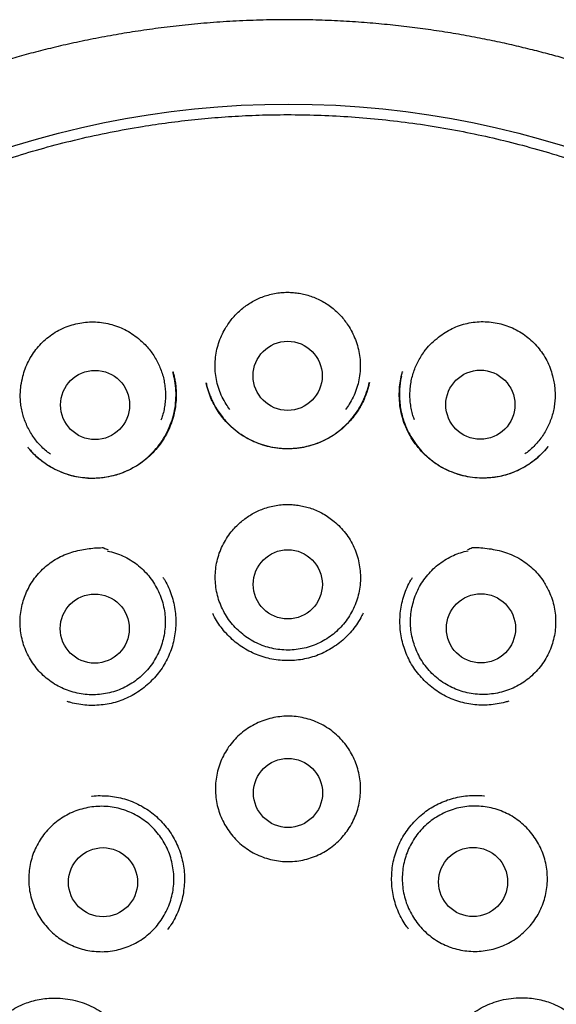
# Model space of a CAD drawing. Header units: millimetres. Extents: x 8 to 738, y 5 to 761.
# Tile 65 of 77: x 446 to 455, y 743 to 761. Entities that reach past the tile are written whole.
import ezdxf

# ---------------------------------------------------------------- set-up
doc = ezdxf.new("R2010")
doc.units = ezdxf.units.MM

msp = doc.modelspace()

# ---------------------------------------------------------------- linework, layer by layer
at = {"color": 7, "linetype": 'Continuous', "lineweight": 30}
for p, q in [((452.405, 754.615), (452.403, 754.61)), ((452.406, 754.615), (452.407, 754.621)), ((448.923, 754.413), (448.921, 754.42)), ((451.815, 754.422), (451.812, 754.407))]:
    msp.add_line(p, q, dxfattribs=at)
for centre, radius in [((450.383, 743.017), 16.343), ((450.367, 754.543), 0.613), ((446.949, 754.026), 0.613), ((453.787, 754.031), 0.613), ((450.37, 750.846), 0.613), ((446.943, 750.061), 0.613), ((453.798, 750.066), 0.613), ((450.373, 747.148), 0.613), ((447.09, 745.565), 0.613), ((453.658, 745.57), 0.613)]:
    msp.add_circle(centre, radius, dxfattribs=at)
for points, knots in [([(450.363, 760.857), (450.199, 760.855), (449.877, 760.852), (449.401, 760.831), (448.942, 760.8), (448.5, 760.758), (448.075, 760.707), (447.667, 760.649), (447.265, 760.582), (446.87, 760.508), (446.482, 760.426), (446.116, 760.34), (445.772, 760.252), (445.442, 760.16), (445.128, 760.067), (444.831, 759.973), (444.557, 759.882), (444.304, 759.793), (444.065, 759.705), (443.728, 759.574), (443.286, 759.392), (442.74, 759.145), (442.193, 758.874), (441.645, 758.58), (441.104, 758.263), (440.571, 757.926), (440.052, 757.573), (439.549, 757.204), (439.063, 756.82), (438.59, 756.421), (438.129, 756.003), (437.681, 755.567), (437.247, 755.113), (436.828, 754.642), (436.425, 754.156), (436.041, 753.659), (435.677, 753.151), (435.332, 752.633), (435.004, 752.104), (434.694, 751.561), (434.4, 751.004), (434.125, 750.434), (433.872, 749.856), (433.639, 749.27), (433.429, 748.682), (433.242, 748.09), (433.075, 747.497), (432.93, 746.897), (432.803, 746.288), (432.697, 745.669), (432.613, 745.042), (432.55, 744.412), (432.509, 743.78), (432.491, 743.153), (432.495, 742.531), (432.52, 741.913), (432.567, 741.295), (432.636, 740.676), (432.727, 740.055), (432.839, 739.433), (432.974, 738.816), (433.13, 738.205), (433.305, 737.602), (433.501, 737.011), (433.715, 736.431), (433.949, 735.859), (434.204, 735.291), (434.481, 734.73), (434.78, 734.174), (435.099, 733.628), (435.438, 733.091), (435.771, 732.602), (436.094, 732.158), (436.402, 731.757), (436.723, 731.364), (437.056, 730.978), (437.397, 730.606), (437.746, 730.245), (438.105, 729.895), (438.481, 729.548), (438.873, 729.207), (439.281, 728.871), (439.642, 728.591), (439.945, 728.367), (440.182, 728.198), (440.411, 728.041), (440.63, 727.894), (440.839, 727.759), (441.035, 727.636), (441.217, 727.524), (441.386, 727.423), (441.547, 727.33), (441.691, 727.245), (441.781, 727.194), (441.822, 727.171)], [0, 0, 0, 0, 0.010391, 0.020448, 0.030169, 0.039551, 0.048591, 0.057287, 0.065638, 0.074423, 0.082786, 0.090726, 0.098244, 0.105337, 0.112396, 0.118979, 0.125085, 0.130715, 0.135971, 0.141214, 0.153656, 0.166243, 0.179214, 0.192341, 0.205618, 0.218961, 0.232303, 0.245402, 0.258491, 0.271566, 0.284624, 0.297894, 0.311171, 0.324481, 0.337818, 0.351175, 0.364309, 0.377454, 0.390604, 0.403753, 0.417133, 0.430497, 0.443843, 0.457159, 0.470439, 0.483465, 0.496487, 0.509523, 0.522583, 0.535929, 0.549312, 0.562706, 0.576087, 0.589429, 0.602488, 0.615557, 0.628641, 0.641736, 0.655078, 0.668424, 0.681771, 0.695115, 0.70845, 0.721536, 0.734605, 0.747655, 0.760717, 0.774037, 0.787371, 0.800718, 0.814119, 0.827597, 0.838238, 0.848921, 0.859645, 0.870406, 0.881232, 0.891638, 0.902228, 0.913024, 0.924014, 0.935188, 0.946533, 0.952932, 0.959101, 0.964968, 0.970535, 0.975803, 0.980775, 0.985193, 0.98935, 0.993251, 0.996941, 1, 1, 1, 1]), ([(458.941, 727.177), (458.99, 727.205), (459.094, 727.264), (459.256, 727.36), (459.431, 727.462), (459.613, 727.572), (459.805, 727.691), (460.003, 727.818), (460.207, 727.951), (460.416, 728.092), (460.632, 728.243), (460.856, 728.404), (461.149, 728.622), (461.504, 728.897), (461.911, 729.233), (462.301, 729.574), (462.674, 729.92), (463.032, 730.271), (463.387, 730.639), (463.741, 731.028), (464.092, 731.439), (464.43, 731.857), (464.754, 732.284), (465.063, 732.719), (465.376, 733.186), (465.689, 733.687), (466, 734.224), (466.292, 734.771), (466.567, 735.33), (466.822, 735.901), (467.059, 736.485), (467.276, 737.079), (467.472, 737.681), (467.646, 738.286), (467.797, 738.892), (467.927, 739.499), (468.036, 740.107), (468.124, 740.722), (468.191, 741.343), (468.236, 741.97), (468.26, 742.599), (468.261, 743.23), (468.24, 743.859), (468.197, 744.483), (468.133, 745.102), (468.048, 745.716), (467.941, 746.329), (467.813, 746.94), (467.663, 747.55), (467.492, 748.155), (467.299, 748.755), (467.085, 749.346), (466.851, 749.927), (466.599, 750.496), (466.328, 751.055), (466.037, 751.607), (465.725, 752.15), (465.393, 752.684), (465.042, 753.206), (464.673, 753.716), (464.288, 754.209), (463.888, 754.686), (463.474, 755.148), (463.043, 755.596), (462.594, 756.031), (462.127, 756.453), (461.644, 756.86), (461.147, 757.249), (460.637, 757.62), (460.118, 757.97), (459.591, 758.3), (459.059, 758.608), (458.521, 758.895), (458.006, 759.148), (457.516, 759.37), (457.053, 759.564), (456.667, 759.713), (456.357, 759.826), (456.115, 759.91), (455.853, 759.996), (455.571, 760.084), (455.279, 760.17), (454.977, 760.254), (454.667, 760.333), (454.34, 760.411), (453.995, 760.486), (453.632, 760.557), (453.252, 760.624), (452.866, 760.683), (452.476, 760.733), (452.081, 760.776), (451.672, 760.811), (451.248, 760.837), (450.81, 760.854), (450.514, 760.856), (450.363, 760.857)], [0, 0, 0, 0, 0.003614, 0.007757, 0.011962, 0.016445, 0.021223, 0.026295, 0.031347, 0.036661, 0.042236, 0.048072, 0.054098, 0.065406, 0.076534, 0.08748, 0.098241, 0.108816, 0.119218, 0.130694, 0.142101, 0.153463, 0.164779, 0.176045, 0.187259, 0.200404, 0.213502, 0.226591, 0.239668, 0.252966, 0.266265, 0.279615, 0.292998, 0.306388, 0.319523, 0.332617, 0.345671, 0.358705, 0.371969, 0.385243, 0.398545, 0.411888, 0.425261, 0.438406, 0.451543, 0.464654, 0.47772, 0.490981, 0.50424, 0.517513, 0.530817, 0.54417, 0.557344, 0.570506, 0.583627, 0.596718, 0.610022, 0.62331, 0.636591, 0.649873, 0.663166, 0.676239, 0.689339, 0.702475, 0.715618, 0.728978, 0.742319, 0.755646, 0.768961, 0.782268, 0.795334, 0.808335, 0.821205, 0.833946, 0.844658, 0.855282, 0.86581, 0.87082, 0.876216, 0.882033, 0.888269, 0.894925, 0.90134, 0.908101, 0.91521, 0.922665, 0.930466, 0.938613, 0.947106, 0.955196, 0.963576, 0.972246, 0.981207, 0.990458, 1, 1, 1, 1]), ([(459.352, 756.455), (459.2, 756.555), (458.896, 756.753), (458.431, 757.029), (457.963, 757.288), (457.49, 757.529), (457.014, 757.752), (456.536, 757.958), (456.041, 758.152), (455.529, 758.334), (455, 758.502), (454.472, 758.649), (453.945, 758.778), (453.409, 758.889), (452.866, 758.984), (452.317, 759.059), (451.772, 759.116), (451.232, 759.153), (450.698, 759.173), (450.181, 759.175), (449.68, 759.161), (449.197, 759.132), (448.72, 759.09), (448.251, 759.035), (447.75, 758.961), (447.217, 758.865), (446.656, 758.743), (446.11, 758.604), (445.578, 758.449), (445.064, 758.279), (444.569, 758.098), (444.091, 757.906), (443.629, 757.702), (443.179, 757.487), (442.742, 757.262), (442.319, 757.027), (441.911, 756.785), (441.519, 756.536), (441.144, 756.284), (440.787, 756.028), (440.446, 755.77), (440.12, 755.51), (439.795, 755.236), (439.47, 754.948), (439.149, 754.647), (438.845, 754.346), (438.558, 754.046), (438.288, 753.75), (438.035, 753.459), (437.799, 753.173), (437.576, 752.892), (437.354, 752.598), (437.135, 752.294), (436.921, 751.981), (436.721, 751.674), (436.533, 751.37), (436.353, 751.064), (436.148, 750.699), (435.924, 750.272), (435.687, 749.78), (435.465, 749.279), (435.261, 748.769), (435.075, 748.254), (434.906, 747.735), (434.756, 747.213), (434.623, 746.684), (434.507, 746.146), (434.408, 745.6), (434.328, 745.046), (434.267, 744.489), (434.225, 743.928), (434.203, 743.367), (434.201, 742.809), (434.217, 742.252), (434.253, 741.695), (434.308, 741.134), (434.384, 740.572), (434.481, 740.007), (434.597, 739.445), (434.734, 738.888), (434.889, 738.338), (435.063, 737.798), (435.254, 737.268), (435.463, 736.744), (435.692, 736.225), (435.941, 735.712), (436.209, 735.204), (436.496, 734.706), (436.799, 734.219), (437.118, 733.746), (437.452, 733.287), (437.799, 732.842), (438.161, 732.41), (438.541, 731.988), (438.937, 731.578), (439.35, 731.179), (439.778, 730.795), (440.218, 730.427), (440.669, 730.076), (441.129, 729.744), (441.597, 729.43), (442.076, 729.132), (442.569, 728.85), (443.073, 728.583), (443.591, 728.333), (444.116, 728.102), (444.65, 727.889), (445.187, 727.696), (445.728, 727.524), (446.271, 727.371), (446.819, 727.238), (447.375, 727.123), (447.938, 727.027), (448.507, 726.95), (449.079, 726.894), (449.652, 726.858), (450.223, 726.843), (450.79, 726.847), (451.354, 726.872), (451.917, 726.916), (452.481, 726.979), (453.045, 727.064), (453.609, 727.168), (454.167, 727.292), (454.717, 727.435), (455.255, 727.595), (455.781, 727.771), (456.293, 727.963), (456.796, 728.17), (457.291, 728.394), (457.778, 728.634), (458.256, 728.89), (458.722, 729.16), (459.175, 729.443), (459.614, 729.738), (460.037, 730.042), (460.444, 730.356), (460.839, 730.68), (461.223, 731.015), (461.596, 731.363), (461.957, 731.721), (462.304, 732.088), (462.637, 732.463), (462.933, 732.818), (463.196, 733.152), (463.432, 733.466), (463.667, 733.795), (463.902, 734.143), (464.129, 734.5), (464.348, 734.864), (464.558, 735.234), (464.764, 735.621), (464.965, 736.026), (465.161, 736.45), (465.349, 736.892), (465.524, 737.338), (465.685, 737.789), (465.833, 738.242), (465.97, 738.71), (466.095, 739.193), (466.208, 739.692), (466.307, 740.2), (466.389, 740.718), (466.456, 741.245), (466.506, 741.785), (466.539, 742.337), (466.553, 742.9), (466.547, 743.475), (466.521, 744.017), (466.481, 744.525), (466.43, 744.995), (466.364, 745.471), (466.282, 745.952), (466.185, 746.433), (466.073, 746.915), (465.945, 747.396), (465.801, 747.88), (465.638, 748.368), (465.457, 748.859), (465.255, 749.354), (465.035, 749.847), (464.795, 750.339), (464.537, 750.826), (464.26, 751.306), (463.966, 751.779), (463.652, 752.248), (463.316, 752.713), (462.957, 753.173), (462.575, 753.628), (462.172, 754.074), (461.747, 754.509), (461.334, 754.902), (460.937, 755.254), (460.56, 755.57), (460.17, 755.876), (459.768, 756.173), (459.491, 756.361), (459.352, 756.455)], [0, 0, 0, 0, 0.005372, 0.010693, 0.015964, 0.021185, 0.026355, 0.031475, 0.036545, 0.042064, 0.047522, 0.052919, 0.058255, 0.063531, 0.069059, 0.07452, 0.079911, 0.085235, 0.09049, 0.095676, 0.100503, 0.10527, 0.109976, 0.11462, 0.119204, 0.12495, 0.130598, 0.136147, 0.141597, 0.146949, 0.152109, 0.157175, 0.162145, 0.16702, 0.171886, 0.176654, 0.181323, 0.185893, 0.190365, 0.194661, 0.198862, 0.202968, 0.206978, 0.211436, 0.21577, 0.219981, 0.224068, 0.228031, 0.231803, 0.235456, 0.238989, 0.242404, 0.246313, 0.250053, 0.253624, 0.257115, 0.260612, 0.264116, 0.269479, 0.274856, 0.280249, 0.285656, 0.291077, 0.296417, 0.30177, 0.307138, 0.312519, 0.318014, 0.323522, 0.329046, 0.334584, 0.340137, 0.345605, 0.351088, 0.356584, 0.362095, 0.36772, 0.37336, 0.379011, 0.384663, 0.390314, 0.395865, 0.401416, 0.406967, 0.412517, 0.418169, 0.423821, 0.429472, 0.435124, 0.440776, 0.446326, 0.451877, 0.457428, 0.462979, 0.46863, 0.474282, 0.479933, 0.485585, 0.491237, 0.496787, 0.502338, 0.507889, 0.51344, 0.519091, 0.524743, 0.530394, 0.536046, 0.541698, 0.547248, 0.552799, 0.55835, 0.563901, 0.569552, 0.575204, 0.580855, 0.586507, 0.592159, 0.597709, 0.60326, 0.608811, 0.614361, 0.620013, 0.625664, 0.631293, 0.636885, 0.64244, 0.647861, 0.653245, 0.658594, 0.663908, 0.669281, 0.674618, 0.679918, 0.685181, 0.690407, 0.695504, 0.700565, 0.705591, 0.710582, 0.715626, 0.720634, 0.725605, 0.730539, 0.735436, 0.739258, 0.743085, 0.747056, 0.751192, 0.755491, 0.759541, 0.763727, 0.768048, 0.772504, 0.777096, 0.781823, 0.786685, 0.791261, 0.795951, 0.800754, 0.805672, 0.810703, 0.815847, 0.820968, 0.826196, 0.831532, 0.836976, 0.842528, 0.848188, 0.853955, 0.858553, 0.863216, 0.867946, 0.872743, 0.877605, 0.882446, 0.88735, 0.892318, 0.89735, 0.90254, 0.907796, 0.913118, 0.918506, 0.923961, 0.929383, 0.934868, 0.940418, 0.946032, 0.951813, 0.957661, 0.963575, 0.969556, 0.975602, 0.9804, 0.985239, 0.990118, 0.995039, 1, 1, 1, 1]), ([(449.278, 755.41), (449.297, 755.439), (449.334, 755.497), (449.399, 755.579), (449.471, 755.656), (449.549, 755.727), (449.632, 755.791), (449.721, 755.847), (449.814, 755.897), (449.914, 755.941), (450.02, 755.977), (450.133, 756.004), (450.249, 756.02), (450.327, 756.023), (450.367, 756.025)], [0, 0, 0, 0, 0.079254, 0.158508, 0.240069, 0.321634, 0.401127, 0.480621, 0.562244, 0.643866, 0.731439, 0.819007, 0.909483, 1, 1, 1, 1]), ([(450.367, 756.025), (450.401, 756.024), (450.47, 756.021), (450.574, 756.008), (450.677, 755.987), (450.78, 755.956), (450.882, 755.916), (450.983, 755.866), (451.081, 755.806), (451.171, 755.739), (451.253, 755.667), (451.328, 755.589), (451.397, 755.504), (451.436, 755.442), (451.456, 755.411)], [0, 0, 0, 0, 0.079142, 0.158259, 0.239321, 0.320388, 0.405908, 0.49143, 0.579638, 0.667845, 0.749635, 0.831422, 0.915711, 1, 1, 1, 1]), ([(453.018, 755.207), (453.055, 755.237), (453.13, 755.295), (453.253, 755.367), (453.383, 755.425), (453.519, 755.468), (453.659, 755.494), (453.801, 755.506), (453.943, 755.501), (454.084, 755.481), (454.222, 755.446), (454.357, 755.394), (454.486, 755.327), (454.605, 755.246), (454.713, 755.154), (454.809, 755.051), (454.895, 754.938), (454.968, 754.814), (455.028, 754.682), (455.055, 754.588), (455.068, 754.542)], [0, 0, 0, 0, 0.055313, 0.110794, 0.166094, 0.221443, 0.276978, 0.332343, 0.387327, 0.442474, 0.497452, 0.553912, 0.610568, 0.667032, 0.721425, 0.77598, 0.830376, 0.886862, 0.943531, 1, 1, 1, 1]), ([(445.668, 754.535), (445.68, 754.58), (445.706, 754.671), (445.764, 754.8), (445.835, 754.923), (445.919, 755.036), (446.015, 755.14), (446.122, 755.234), (446.241, 755.317), (446.37, 755.385), (446.505, 755.438), (446.642, 755.474), (446.781, 755.495), (446.923, 755.501), (447.066, 755.491), (447.209, 755.464), (447.348, 755.422), (447.479, 755.364), (447.604, 755.292), (447.679, 755.233), (447.717, 755.203)], [0, 0, 0, 0, 0.054899, 0.109981, 0.164895, 0.219715, 0.274697, 0.329516, 0.386208, 0.443093, 0.49978, 0.554208, 0.608801, 0.663234, 0.719623, 0.776191, 0.832562, 0.888308, 0.94424, 1, 1, 1, 1]), ([(449.343, 753.943), (449.32, 753.975), (449.267, 754.046), (449.203, 754.166), (449.147, 754.3), (449.108, 754.44), (449.084, 754.583), (449.076, 754.727), (449.085, 754.872), (449.11, 755.015), (449.151, 755.153), (449.206, 755.286), (449.254, 755.368), (449.278, 755.41)], [0, 0, 0, 0, 0.0760139, 0.168814, 0.2613191, 0.3538242, 0.4466243, 0.5391294, 0.6316345, 0.7244346, 0.8169397, 0.9084699, 1, 1, 1, 1]), ([(451.456, 755.411), (451.48, 755.37), (451.529, 755.286), (451.585, 755.152), (451.626, 755.013), (451.65, 754.87), (451.659, 754.726), (451.651, 754.581), (451.627, 754.438), (451.588, 754.299), (451.532, 754.165), (451.468, 754.046), (451.416, 753.976), (451.393, 753.945)], [0, 0, 0, 0, 0.092506, 0.185307, 0.277813, 0.370318, 0.463119, 0.555625, 0.648131, 0.740932, 0.833438, 0.925944, 1, 1, 1, 1]), ([(447.717, 755.203), (447.744, 755.18), (447.799, 755.135), (447.874, 755.057), (447.943, 754.972), (448.005, 754.882), (448.058, 754.788), (448.103, 754.69), (448.141, 754.588), (448.169, 754.482), (448.188, 754.376), (448.199, 754.268), (448.2, 754.159), (448.192, 754.05), (448.174, 753.943), (448.151, 753.846), (448.129, 753.785), (448.119, 753.758)], [0, 0, 0, 0, 0.0667462, 0.1334924, 0.2021777, 0.270863, 0.3376092, 0.4043554, 0.4730407, 0.541726, 0.6084722, 0.6752184, 0.7439037, 0.812589, 0.8793352, 0.9460814, 1, 1, 1, 1]), ([(452.617, 753.761), (452.608, 753.787), (452.587, 753.846), (452.563, 753.943), (452.545, 754.05), (452.537, 754.159), (452.537, 754.267), (452.547, 754.375), (452.566, 754.482), (452.594, 754.588), (452.63, 754.69), (452.675, 754.788), (452.729, 754.883), (452.8, 754.988), (452.894, 755.1), (452.976, 755.171), (453.018, 755.207)], [0, 0, 0, 0, 0.050666, 0.117417, 0.186108, 0.254799, 0.32155, 0.388301, 0.456992, 0.525682, 0.592434, 0.659185, 0.727876, 0.796566, 0.897464, 1, 1, 1, 1]), ([(446.16, 753.153), (446.149, 753.16), (446.108, 753.188), (446.043, 753.244), (445.965, 753.321), (445.894, 753.404), (445.831, 753.492), (445.776, 753.585), (445.728, 753.683), (445.689, 753.784), (445.658, 753.888), (445.637, 753.994), (445.624, 754.103), (445.62, 754.23), (445.63, 754.375), (445.655, 754.481), (445.668, 754.535)], [0, 0, 0, 0, 0.026295, 0.09476, 0.165214, 0.235668, 0.304133, 0.372598, 0.443052, 0.513506, 0.581971, 0.650436, 0.72089, 0.791344, 0.894832, 1, 1, 1, 1]), ([(445.757, 753.273), (445.786, 753.239), (445.848, 753.167), (445.959, 753.067), (446.089, 752.971), (446.236, 752.886), (446.396, 752.815), (446.564, 752.764), (446.734, 752.735), (446.905, 752.726), (447.072, 752.736), (447.235, 752.764), (447.392, 752.809), (447.543, 752.87), (447.687, 752.948), (447.823, 753.043), (447.95, 753.156), (448.065, 753.285), (448.167, 753.429), (448.252, 753.587), (448.319, 753.756), (448.364, 753.932), (448.386, 754.108), (448.387, 754.282), (448.371, 754.452), (448.343, 754.56), (448.33, 754.614)], [0, 0, 0, 0, 0.032927, 0.07045, 0.110315, 0.152546, 0.196408, 0.239724, 0.282403, 0.324468, 0.365921, 0.406729, 0.446851, 0.486573, 0.526918, 0.567986, 0.609816, 0.65245, 0.695907, 0.740203, 0.785333, 0.830252, 0.874182, 0.917062, 0.958985, 1, 1, 1, 1]), ([(448.329, 754.621), (448.334, 754.601), (448.347, 754.557), (448.365, 754.481), (448.379, 754.391), (448.389, 754.276), (448.39, 754.142), (448.376, 753.993), (448.347, 753.842), (448.3, 753.691), (448.236, 753.542), (448.153, 753.4), (448.056, 753.267), (447.945, 753.147), (447.823, 753.039), (447.691, 752.947), (447.552, 752.87), (447.419, 752.814), (447.295, 752.775), (447.181, 752.749), (447.062, 752.732), (446.935, 752.723), (446.798, 752.727), (446.652, 752.744), (446.5, 752.778), (446.363, 752.826), (446.241, 752.881), (446.137, 752.939), (446.035, 753.007), (445.943, 753.079), (445.889, 753.132), (445.866, 753.154)], [0, 0, 0, 0, 0.016911, 0.037108, 0.060804, 0.087739, 0.125068, 0.163425, 0.202779, 0.243114, 0.284446, 0.32674, 0.368969, 0.410776, 0.452168, 0.493155, 0.533768, 0.574026, 0.603827, 0.633278, 0.663501, 0.696083, 0.731048, 0.768412, 0.808206, 0.850496, 0.880069, 0.910635, 0.942216, 0.974837, 1, 1, 1, 1]), ([(454.986, 753.287), (454.949, 753.243), (454.874, 753.155), (454.742, 753.04), (454.597, 752.938), (454.437, 752.854), (454.266, 752.79), (454.089, 752.748), (453.91, 752.728), (453.733, 752.73), (453.56, 752.751), (453.393, 752.792), (453.235, 752.851), (453.087, 752.926), (452.95, 753.016), (452.824, 753.121), (452.708, 753.239), (452.605, 753.372), (452.515, 753.518), (452.443, 753.676), (452.389, 753.844), (452.357, 754.016), (452.345, 754.185), (452.352, 754.343), (452.372, 754.489), (452.395, 754.579), (452.406, 754.622)], [0, 0, 0, 0, 0.042511, 0.085534, 0.129138, 0.173405, 0.218286, 0.263157, 0.307233, 0.350549, 0.393151, 0.435096, 0.476449, 0.516969, 0.55668, 0.596669, 0.637262, 0.678465, 0.720288, 0.762772, 0.805961, 0.849722, 0.89154, 0.930524, 0.966666, 1, 1, 1, 1]), ([(452.387, 754.539), (452.383, 754.523), (452.373, 754.478), (452.361, 754.395), (452.351, 754.284), (452.35, 754.16), (452.36, 754.029), (452.382, 753.9), (452.419, 753.76), (452.474, 753.614), (452.552, 753.464), (452.644, 753.326), (452.748, 753.201), (452.866, 753.088), (452.994, 752.988), (453.135, 752.904), (453.284, 752.836), (453.442, 752.784), (453.605, 752.749), (453.772, 752.733), (453.928, 752.734), (454.072, 752.751), (454.206, 752.779), (454.343, 752.822), (454.48, 752.88), (454.616, 752.955), (454.747, 753.048), (454.834, 753.118), (454.871, 753.159), (454.872, 753.16)], [0, 0, 0, 0, 0.012484, 0.036695, 0.066039, 0.100092, 0.134818, 0.169332, 0.203508, 0.248391, 0.29257, 0.336078, 0.378929, 0.421381, 0.464025, 0.506929, 0.550124, 0.593618, 0.63738, 0.681367, 0.725597, 0.759981, 0.795909, 0.833395, 0.872475, 0.91318, 0.95553, 0.999547, 1, 1, 1, 1]), ([(455.068, 754.542), (455.077, 754.507), (455.094, 754.438), (455.109, 754.331), (455.115, 754.222), (455.112, 754.113), (455.1, 754.005), (455.079, 753.899), (455.049, 753.794), (455.01, 753.692), (454.963, 753.595), (454.908, 753.502), (454.845, 753.413), (454.775, 753.33), (454.698, 753.254), (454.632, 753.197), (454.59, 753.168), (454.577, 753.159)], [0, 0, 0, 0, 0.068459, 0.136919, 0.207367, 0.277816, 0.346275, 0.414735, 0.485183, 0.555632, 0.624091, 0.692551, 0.762999, 0.833447, 0.901907, 0.970366, 1, 1, 1, 1]), ([(448.919, 754.42), (448.926, 754.393), (448.938, 754.341), (448.963, 754.268), (448.987, 754.199), (449.016, 754.13), (449.054, 754.052), (449.103, 753.963), (449.167, 753.866), (449.244, 753.768), (449.344, 753.661), (449.467, 753.553), (449.615, 753.454), (449.773, 753.374), (449.937, 753.314), (450.105, 753.274), (450.275, 753.253), (450.445, 753.252), (450.614, 753.27), (450.781, 753.308), (450.944, 753.366), (451.1, 753.443), (451.248, 753.539), (451.384, 753.653), (451.508, 753.783), (451.615, 753.928), (451.703, 754.084), (451.773, 754.25), (451.802, 754.366), (451.816, 754.424)], [0, 0, 0, 0, 0.021313, 0.040278, 0.057603, 0.075971, 0.095752, 0.122461, 0.151371, 0.18248, 0.215676, 0.260308, 0.304473, 0.348218, 0.391563, 0.434483, 0.476931, 0.518914, 0.561027, 0.603471, 0.646274, 0.689487, 0.733136, 0.77724, 0.821786, 0.866517, 0.911189, 0.95566, 1, 1, 1, 1]), ([(451.817, 754.423), (451.812, 754.4), (451.8, 754.349), (451.777, 754.267), (451.744, 754.172), (451.698, 754.068), (451.637, 753.959), (451.564, 753.851), (451.482, 753.749), (451.382, 753.645), (451.262, 753.544), (451.122, 753.45), (450.974, 753.374), (450.821, 753.316), (450.664, 753.276), (450.503, 753.252), (450.339, 753.247), (450.173, 753.259), (450.008, 753.289), (449.845, 753.34), (449.687, 753.41), (449.537, 753.499), (449.396, 753.607), (449.266, 753.733), (449.16, 753.867), (449.075, 754.001), (449.01, 754.131), (448.956, 754.271), (448.932, 754.368), (448.921, 754.417)], [0, 0, 0, 0, 0.018216, 0.039754, 0.064707, 0.093012, 0.124632, 0.157494, 0.189959, 0.222051, 0.264285, 0.305939, 0.34708, 0.3876, 0.427454, 0.4675, 0.508009, 0.54902, 0.590583, 0.632776, 0.675489, 0.718512, 0.762159, 0.80707, 0.853271, 0.888784, 0.925056, 0.962118, 1, 1, 1, 1]), ([(445.864, 753.155), (445.829, 753.19), (445.79, 753.229), (445.757, 753.274), (445.753, 753.279)], [0, 0, 0, 0, 0.871643, 1, 1, 1, 1]), ([(454.986, 753.288), (454.981, 753.282), (454.948, 753.236), (454.908, 753.196), (454.874, 753.162)], [0, 0, 0, 0, 0.143521, 1, 1, 1, 1]), ([(449.546, 751.96), (449.573, 751.981), (449.627, 752.025), (449.716, 752.082), (449.809, 752.133), (449.91, 752.177), (450.018, 752.213), (450.132, 752.241), (450.249, 752.259), (450.329, 752.261), (450.369, 752.263)], [0, 0, 0, 0, 0.1164495, 0.2329044, 0.3526853, 0.4724694, 0.6021278, 0.7317851, 0.8658966, 1, 1, 1, 1]), ([(450.369, 752.263), (450.404, 752.262), (450.474, 752.26), (450.578, 752.246), (450.682, 752.224), (450.788, 752.193), (450.893, 752.151), (450.998, 752.098), (451.099, 752.036), (451.162, 751.986), (451.193, 751.961)], [0, 0, 0, 0, 0.116434, 0.232873, 0.352553, 0.472234, 0.601909, 0.731581, 0.865795, 1, 1, 1, 1]), ([(451.193, 751.961), (451.229, 751.929), (451.302, 751.865), (451.396, 751.754), (451.478, 751.634), (451.545, 751.505), (451.598, 751.37), (451.635, 751.23), (451.656, 751.087), (451.661, 750.942), (451.65, 750.797), (451.623, 750.654), (451.579, 750.516), (451.521, 750.383), (451.448, 750.258), (451.361, 750.141), (451.262, 750.035), (451.151, 749.941), (451.031, 749.86), (450.903, 749.793), (450.767, 749.741), (450.627, 749.704), (450.483, 749.683), (450.338, 749.679), (450.193, 749.691), (450.051, 749.718), (449.913, 749.762), (449.78, 749.821), (449.655, 749.895), (449.539, 749.982), (449.433, 750.081), (449.339, 750.192), (449.259, 750.313), (449.192, 750.442), (449.14, 750.577), (449.104, 750.718), (449.084, 750.861), (449.079, 751.006), (449.092, 751.151), (449.12, 751.293), (449.164, 751.431), (449.224, 751.564), (449.298, 751.689), (449.379, 751.796), (449.462, 751.886), (449.518, 751.935), (449.546, 751.96)], [0, 0, 0, 0, 0.022943, 0.045958, 0.068901, 0.091844, 0.114859, 0.137802, 0.160744, 0.18376, 0.206703, 0.229645, 0.252661, 0.275604, 0.298546, 0.321562, 0.344505, 0.367447, 0.390463, 0.413406, 0.436348, 0.459364, 0.482307, 0.505249, 0.528265, 0.551207, 0.57415, 0.597166, 0.620108, 0.643051, 0.666067, 0.689009, 0.711952, 0.734968, 0.75791, 0.780853, 0.803869, 0.826811, 0.849754, 0.872769, 0.895712, 0.918655, 0.94167, 0.964613, 0.982307, 1, 1, 1, 1]), ([(445.735, 750.711), (445.755, 750.754), (445.796, 750.838), (445.875, 750.955), (445.966, 751.064), (446.069, 751.163), (446.182, 751.25), (446.304, 751.324), (446.436, 751.383), (446.573, 751.428), (446.71, 751.46), (446.843, 751.48), (446.964, 751.496), (447.045, 751.491), (447.087, 751.5), (447.093, 751.497), (447.097, 751.495), (447.113, 751.488), (447.141, 751.476), (447.166, 751.464), (447.179, 751.458)], [0, 0, 0, 0, 0.080047, 0.160355, 0.240426, 0.321324, 0.402465, 0.483348, 0.565408, 0.647763, 0.729992, 0.804297, 0.878607, 0.935104, 0.94602, 0.94639, 0.947756, 0.953223, 0.975089, 1, 1, 1, 1]), ([(453.561, 751.463), (453.588, 751.475), (453.616, 751.488), (453.645, 751.501), (453.647, 751.502), (453.648, 751.502), (453.649, 751.502), (453.652, 751.502), (453.664, 751.502), (453.712, 751.501), (453.807, 751.495), (453.942, 751.48), (454.088, 751.454), (454.232, 751.415), (454.371, 751.361), (454.504, 751.291), (454.626, 751.207), (454.735, 751.111), (454.832, 751.005), (454.907, 750.902), (454.965, 750.805), (454.993, 750.747), (455.007, 750.718)], [0, 0, 0, 0, 0.0501581, 0.052961, 0.0539236, 0.0539851, 0.05423, 0.0552096, 0.059128, 0.0748025, 0.1375215, 0.2217529, 0.3060648, 0.3902016, 0.4754041, 0.5609027, 0.6460999, 0.7273692, 0.8088848, 0.8901456, 0.9450738, 1, 1, 1, 1]), ([(447.172, 751.437), (447.219, 751.426), (447.313, 751.403), (447.447, 751.349), (447.576, 751.281), (447.695, 751.199), (447.805, 751.104), (447.903, 750.997), (447.989, 750.88), (448.061, 750.754), (448.119, 750.621), (448.161, 750.482), (448.187, 750.34), (448.197, 750.195), (448.191, 750.05), (448.168, 749.906), (448.13, 749.766), (448.076, 749.632), (448.008, 749.504), (447.925, 749.384), (447.83, 749.275), (447.723, 749.177), (447.606, 749.091), (447.479, 749.02), (447.346, 748.963), (447.207, 748.921), (447.064, 748.895), (446.919, 748.886), (446.774, 748.892), (446.631, 748.915), (446.491, 748.954), (446.357, 749.008), (446.229, 749.077), (446.11, 749.16), (446.001, 749.255), (445.904, 749.363), (445.819, 749.481), (445.747, 749.607), (445.691, 749.741), (445.65, 749.88), (445.624, 750.023), (445.616, 750.167), (445.623, 750.312), (445.646, 750.453), (445.682, 750.586), (445.717, 750.67), (445.735, 750.711)], [0, 0, 0, 0, 0.022771, 0.045614, 0.068385, 0.091156, 0.114, 0.136771, 0.159542, 0.182385, 0.205156, 0.227927, 0.250771, 0.273542, 0.296312, 0.319156, 0.341927, 0.364698, 0.387541, 0.410312, 0.433083, 0.455927, 0.478698, 0.501469, 0.524312, 0.547083, 0.569854, 0.592698, 0.615468, 0.638239, 0.661083, 0.683854, 0.706625, 0.729468, 0.752239, 0.77501, 0.797854, 0.820625, 0.843396, 0.866239, 0.88901, 0.911781, 0.934624, 0.957395, 0.978698, 1, 1, 1, 1]), ([(455.007, 750.718), (455.025, 750.674), (455.063, 750.584), (455.099, 750.444), (455.121, 750.3), (455.126, 750.155), (455.115, 750.011), (455.088, 749.868), (455.045, 749.73), (454.987, 749.597), (454.914, 749.471), (454.827, 749.355), (454.729, 749.249), (454.618, 749.154), (454.498, 749.073), (454.37, 749.006), (454.234, 748.953), (454.094, 748.917), (453.951, 748.896), (453.806, 748.891), (453.661, 748.903), (453.518, 748.93), (453.38, 748.974), (453.247, 749.033), (453.122, 749.106), (453.006, 749.193), (452.9, 749.292), (452.806, 749.403), (452.725, 749.523), (452.659, 749.652), (452.607, 749.788), (452.57, 749.928), (452.55, 750.072), (452.545, 750.217), (452.557, 750.362), (452.586, 750.504), (452.63, 750.642), (452.689, 750.775), (452.762, 750.9), (452.85, 751.015), (452.949, 751.121), (453.06, 751.214), (453.181, 751.295), (453.307, 751.36), (453.437, 751.41), (453.524, 751.431), (453.568, 751.442)], [0, 0, 0, 0, 0.022771, 0.045614, 0.068385, 0.091156, 0.114, 0.136771, 0.159542, 0.182385, 0.205156, 0.227927, 0.250771, 0.273542, 0.296312, 0.319156, 0.341927, 0.364698, 0.387541, 0.410312, 0.433083, 0.455927, 0.478698, 0.501469, 0.524312, 0.547083, 0.569854, 0.592698, 0.615468, 0.638239, 0.661083, 0.683854, 0.706625, 0.729468, 0.752239, 0.77501, 0.797854, 0.820625, 0.843396, 0.866239, 0.88901, 0.911781, 0.934624, 0.957395, 0.978698, 1, 1, 1, 1]), ([(448.154, 750.967), (448.165, 750.951), (448.203, 750.894), (448.255, 750.788), (448.309, 750.652), (448.348, 750.511), (448.374, 750.367), (448.384, 750.222), (448.381, 750.076), (448.364, 749.932), (448.333, 749.79), (448.288, 749.652), (448.23, 749.519), (448.159, 749.392), (448.075, 749.273), (447.98, 749.163), (447.875, 749.062), (447.761, 748.972), (447.639, 748.893), (447.51, 748.827), (447.375, 748.773), (447.235, 748.734), (447.092, 748.709), (446.947, 748.698), (446.802, 748.7), (446.658, 748.718), (446.541, 748.741), (446.474, 748.763), (446.453, 748.77)], [0, 0, 0, 0, 0.0165823, 0.0569349, 0.097421, 0.1379633, 0.1783563, 0.218648, 0.2588684, 0.2990329, 0.3391513, 0.3792378, 0.419321, 0.4594334, 0.4995877, 0.5397931, 0.5800332, 0.6202778, 0.6604945, 0.7006605, 0.7407747, 0.7808575, 0.8209377, 0.8610476, 0.9012018, 0.9414064, 0.9816695, 1, 1, 1, 1]), ([(454.292, 748.776), (454.271, 748.769), (454.204, 748.747), (454.086, 748.723), (453.942, 748.706), (453.797, 748.703), (453.652, 748.714), (453.509, 748.739), (453.369, 748.778), (453.234, 748.831), (453.105, 748.897), (452.983, 748.976), (452.868, 749.066), (452.763, 749.167), (452.668, 749.277), (452.584, 749.395), (452.513, 749.522), (452.454, 749.655), (452.41, 749.793), (452.379, 749.935), (452.361, 750.079), (452.358, 750.224), (452.368, 750.37), (452.393, 750.514), (452.432, 750.655), (452.486, 750.791), (452.537, 750.896), (452.575, 750.952), (452.585, 750.968)], [0, 0, 0, 0, 0.018626, 0.0589114, 0.0991383, 0.1393148, 0.1794469, 0.2195493, 0.2596544, 0.2997908, 0.339979, 0.380218, 0.420485, 0.4607474, 0.5009751, 0.5411517, 0.5812863, 0.6213917, 0.6615005, 0.7016411, 0.7418278, 0.7820706, 0.8223846, 0.8628, 0.9033648, 0.9438733, 0.9842483, 1, 1, 1, 1]), ([(451.587, 750.129), (451.558, 750.09), (451.5, 750.012), (451.4, 749.906), (451.291, 749.81), (451.172, 749.725), (451.045, 749.652), (450.912, 749.592), (450.773, 749.546), (450.631, 749.514), (450.487, 749.496), (450.341, 749.491), (450.196, 749.501), (450.053, 749.524), (449.913, 749.562), (449.777, 749.614), (449.647, 749.679), (449.524, 749.757), (449.409, 749.845), (449.303, 749.945), (449.206, 750.054), (449.122, 750.172), (449.066, 750.265), (449.042, 750.32), (449.037, 750.33)], [0, 0, 0, 0, 0.047011, 0.094051, 0.141162, 0.188394, 0.235815, 0.283181, 0.330409, 0.377547, 0.424617, 0.471628, 0.518588, 0.565513, 0.612443, 0.65941, 0.706438, 0.753526, 0.800645, 0.847757, 0.894828, 0.941839, 0.988802, 1, 1, 1, 1]), ([(451.705, 750.335), (451.692, 750.307), (451.658, 750.235), (451.613, 750.169), (451.587, 750.129)], [0, 0, 0, 0, 0.39246, 1, 1, 1, 1]), ([(451.268, 746.292), (451.232, 746.26), (451.16, 746.195), (451.039, 746.114), (450.911, 746.046), (450.776, 745.993), (450.636, 745.956), (450.492, 745.934), (450.347, 745.929), (450.203, 745.94), (450.06, 745.967), (449.921, 746.01), (449.789, 746.068), (449.663, 746.141), (449.547, 746.228), (449.44, 746.327), (449.346, 746.437), (449.265, 746.557), (449.197, 746.686), (449.145, 746.821), (449.108, 746.962), (449.087, 747.105), (449.082, 747.25), (449.094, 747.395), (449.122, 747.537), (449.165, 747.676), (449.224, 747.809), (449.297, 747.934), (449.384, 748.05), (449.484, 748.156), (449.594, 748.25), (449.715, 748.331), (449.843, 748.397), (449.979, 748.449), (450.119, 748.486), (450.263, 748.506), (450.408, 748.511), (450.553, 748.499), (450.695, 748.47), (450.833, 748.426), (450.966, 748.367), (451.091, 748.293), (451.207, 748.206), (451.312, 748.106), (451.406, 747.995), (451.486, 747.874), (451.553, 747.745), (451.604, 747.61), (451.64, 747.469), (451.66, 747.325), (451.664, 747.18), (451.651, 747.036), (451.623, 746.893), (451.578, 746.755), (451.518, 746.623), (451.445, 746.501), (451.362, 746.389), (451.299, 746.325), (451.268, 746.292)], [0, 0, 0, 0, 0.017879, 0.035815, 0.053694, 0.071573, 0.089509, 0.107388, 0.125266, 0.143202, 0.161081, 0.17896, 0.196896, 0.214775, 0.232654, 0.25059, 0.268469, 0.286348, 0.304284, 0.322163, 0.340041, 0.357977, 0.375856, 0.393735, 0.411671, 0.42955, 0.447429, 0.465365, 0.483244, 0.501123, 0.519059, 0.536938, 0.554816, 0.572752, 0.590631, 0.60851, 0.626446, 0.644325, 0.662204, 0.68014, 0.698019, 0.715898, 0.733834, 0.751713, 0.769591, 0.787527, 0.805406, 0.823285, 0.841221, 0.8591, 0.876979, 0.894915, 0.912794, 0.930673, 0.948609, 0.966488, 0.983244, 1, 1, 1, 1]), ([(446.887, 747.091), (446.89, 747.091), (446.94, 747.099), (447.041, 747.101), (447.186, 747.097), (447.33, 747.076), (447.472, 747.043), (447.609, 746.996), (447.741, 746.936), (447.867, 746.862), (447.984, 746.777), (448.092, 746.68), (448.191, 746.573), (448.279, 746.458), (448.355, 746.334), (448.42, 746.203), (448.471, 746.065), (448.508, 745.924), (448.53, 745.779), (448.538, 745.633), (448.532, 745.488), (448.512, 745.344), (448.479, 745.203), (448.432, 745.065), (448.371, 744.934), (448.306, 744.82), (448.257, 744.755), (448.236, 744.728)], [0, 0, 0, 0, 0.00247, 0.044546, 0.086663, 0.12879, 0.170893, 0.212947, 0.254949, 0.296918, 0.338871, 0.380848, 0.422868, 0.464943, 0.507084, 0.549315, 0.591682, 0.634126, 0.676416, 0.718597, 0.760701, 0.802747, 0.844743, 0.886704, 0.92866, 0.970645, 1, 1, 1, 1]), ([(452.512, 744.734), (452.492, 744.76), (452.443, 744.824), (452.378, 744.937), (452.318, 745.068), (452.27, 745.205), (452.237, 745.347), (452.216, 745.491), (452.21, 745.636), (452.218, 745.782), (452.24, 745.926), (452.277, 746.068), (452.328, 746.205), (452.392, 746.337), (452.469, 746.461), (452.557, 746.577), (452.655, 746.683), (452.763, 746.78), (452.88, 746.866), (453.005, 746.94), (453.137, 747), (453.275, 747.047), (453.416, 747.081), (453.561, 747.101), (453.706, 747.106), (453.806, 747.104), (453.857, 747.096), (453.86, 747.096)], [0, 0, 0, 0, 0.028411, 0.070431, 0.112422, 0.154419, 0.19645, 0.238531, 0.280671, 0.322887, 0.365212, 0.407692, 0.450095, 0.492361, 0.534537, 0.576647, 0.618702, 0.660714, 0.702703, 0.744707, 0.786744, 0.828834, 0.870972, 0.913134, 0.955287, 0.997398, 1, 1, 1, 1]), ([(446.171, 744.689), (446.138, 744.724), (446.07, 744.793), (445.984, 744.91), (445.91, 745.035), (445.852, 745.167), (445.808, 745.306), (445.78, 745.448), (445.769, 745.593), (445.774, 745.738), (445.795, 745.882), (445.832, 746.022), (445.885, 746.157), (445.952, 746.286), (446.033, 746.406), (446.128, 746.516), (446.234, 746.615), (446.351, 746.701), (446.476, 746.774), (446.609, 746.832), (446.748, 746.875), (446.89, 746.902), (447.035, 746.913), (447.18, 746.908), (447.323, 746.886), (447.463, 746.849), (447.598, 746.795), (447.727, 746.727), (447.847, 746.646), (447.956, 746.551), (448.055, 746.444), (448.141, 746.327), (448.213, 746.201), (448.271, 746.068), (448.313, 745.929), (448.34, 745.787), (448.35, 745.642), (448.345, 745.497), (448.322, 745.353), (448.284, 745.213), (448.231, 745.079), (448.162, 744.951), (448.08, 744.831), (447.985, 744.721), (447.878, 744.623), (447.761, 744.538), (447.635, 744.466), (447.502, 744.409), (447.363, 744.367), (447.22, 744.341), (447.075, 744.331), (446.93, 744.338), (446.787, 744.36), (446.647, 744.399), (446.512, 744.453), (446.387, 744.52), (446.273, 744.599), (446.205, 744.659), (446.171, 744.689)], [0, 0, 0, 0, 0.017879, 0.035815, 0.053694, 0.071573, 0.089509, 0.107388, 0.125266, 0.143202, 0.161081, 0.17896, 0.196896, 0.214775, 0.232654, 0.25059, 0.268469, 0.286348, 0.304284, 0.322163, 0.340041, 0.357977, 0.375856, 0.393735, 0.411671, 0.42955, 0.447429, 0.465365, 0.483244, 0.501123, 0.519059, 0.536938, 0.554816, 0.572752, 0.590631, 0.60851, 0.626446, 0.644325, 0.662204, 0.68014, 0.698019, 0.715898, 0.733834, 0.751713, 0.769591, 0.787527, 0.805406, 0.823285, 0.841221, 0.8591, 0.876979, 0.894915, 0.912794, 0.930673, 0.948609, 0.966488, 0.983244, 1, 1, 1, 1]), ([(454.579, 744.695), (454.543, 744.663), (454.47, 744.599), (454.35, 744.518), (454.221, 744.451), (454.086, 744.398), (453.945, 744.362), (453.802, 744.341), (453.657, 744.336), (453.512, 744.348), (453.37, 744.376), (453.231, 744.42), (453.099, 744.478), (452.974, 744.552), (452.858, 744.639), (452.752, 744.738), (452.658, 744.849), (452.578, 744.97), (452.511, 745.099), (452.459, 745.234), (452.423, 745.375), (452.403, 745.518), (452.398, 745.663), (452.411, 745.808), (452.439, 745.95), (452.483, 746.089), (452.543, 746.221), (452.617, 746.346), (452.704, 746.462), (452.804, 746.567), (452.915, 746.66), (453.036, 746.741), (453.165, 746.807), (453.301, 746.858), (453.442, 746.894), (453.585, 746.914), (453.731, 746.917), (453.875, 746.905), (454.017, 746.876), (454.155, 746.831), (454.287, 746.771), (454.412, 746.697), (454.527, 746.609), (454.632, 746.509), (454.725, 746.397), (454.805, 746.276), (454.871, 746.147), (454.922, 746.011), (454.957, 745.87), (454.976, 745.726), (454.979, 745.581), (454.966, 745.437), (454.936, 745.295), (454.891, 745.157), (454.831, 745.025), (454.757, 744.903), (454.674, 744.792), (454.61, 744.728), (454.579, 744.695)], [0, 0, 0, 0, 0.017879, 0.035815, 0.053694, 0.071573, 0.089509, 0.107388, 0.125266, 0.143202, 0.161081, 0.17896, 0.196896, 0.214775, 0.232654, 0.25059, 0.268469, 0.286348, 0.304284, 0.322163, 0.340041, 0.357977, 0.375856, 0.393735, 0.411671, 0.42955, 0.447429, 0.465365, 0.483244, 0.501123, 0.519059, 0.536938, 0.554816, 0.572752, 0.590631, 0.60851, 0.626446, 0.644325, 0.662204, 0.68014, 0.698019, 0.715898, 0.733834, 0.751713, 0.769591, 0.787527, 0.805406, 0.823285, 0.841221, 0.8591, 0.876979, 0.894915, 0.912794, 0.930673, 0.948609, 0.966488, 0.983244, 1, 1, 1, 1]), ([(445.282, 743.16), (445.32, 743.191), (445.397, 743.253), (445.528, 743.334), (445.661, 743.399), (445.794, 743.448), (445.923, 743.482), (446.058, 743.504), (446.21, 743.515), (446.375, 743.509), (446.551, 743.482), (446.718, 743.436), (446.876, 743.372), (447.022, 743.292), (447.155, 743.198), (447.276, 743.092), (447.386, 742.972), (447.483, 742.84), (447.567, 742.694), (447.636, 742.538), (447.686, 742.372), (447.716, 742.199), (447.725, 742.024), (447.714, 741.855), (447.685, 741.696), (447.644, 741.552), (447.607, 741.464), (447.589, 741.423)], [0, 0, 0, 0, 0.036528, 0.075181, 0.115987, 0.148036, 0.181345, 0.215835, 0.250258, 0.29542, 0.339708, 0.38307, 0.42548, 0.466952, 0.507509, 0.547366, 0.587702, 0.62875, 0.670528, 0.713077, 0.756452, 0.800375, 0.844622, 0.887182, 0.927511, 0.96565, 1, 1, 1, 1]), ([(453.165, 741.428), (453.147, 741.47), (453.11, 741.557), (453.069, 741.701), (453.04, 741.859), (453.029, 742.028), (453.038, 742.202), (453.068, 742.376), (453.117, 742.542), (453.186, 742.699), (453.269, 742.844), (453.367, 742.977), (453.476, 743.096), (453.597, 743.203), (453.73, 743.297), (453.876, 743.377), (454.034, 743.441), (454.201, 743.487), (454.377, 743.515), (454.542, 743.521), (454.694, 743.511), (454.829, 743.489), (454.958, 743.455), (455.091, 743.406), (455.224, 743.341), (455.356, 743.259), (455.433, 743.197), (455.471, 743.167)], [0, 0, 0, 0, 0.034184, 0.072182, 0.11242, 0.15494, 0.199189, 0.243116, 0.286496, 0.329048, 0.370831, 0.411883, 0.452223, 0.492083, 0.532645, 0.574121, 0.616535, 0.659902, 0.704194, 0.74936, 0.783787, 0.818284, 0.851615, 0.883702, 0.924583, 0.96334, 1, 1, 1, 1])]:
    msp.add_open_spline(points, degree=3, knots=knots, dxfattribs=at)

doc.saveas('drawing.dxf')
